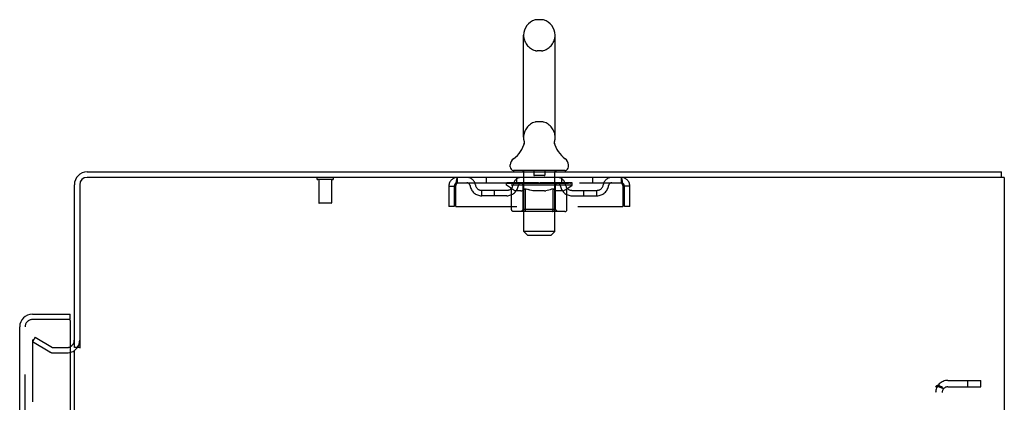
# Model space of a CAD drawing. Header units: inches. Extents: x 0 to 215, y 0 to 139.
# Tile 20 of 21: x 125 to 144, y 92 to 100. Entities that reach past the tile are written whole.
import ezdxf

# ---------------------------------------------------------------- set-up
doc = ezdxf.new("R2010")
doc.units = ezdxf.units.IN
doc.header["$LTSCALE"] = 11.804375
doc.header["$MEASUREMENT"] = 0
doc.linetypes.add('HIDDEN', pattern=[0.2, 0.1, -0.1])
doc.layers.get('0').update_dxf_attribs({"linetype": 'CONTINUOUS'})
for name, color, linetype in [('DEFAULT_2', 8, 'HIDDEN'), ('DOOR_ASSEMBLY', 7, 'CONTINUOUS'), ('SUBPANEL', 7, 'CONTINUOUS')]:
    doc.layers.add(name, color=color, linetype=linetype)

msp = doc.modelspace()

# ---------------------------------------------------------------- linework, layer by layer
at = {"color": 7, "linetype": 'Continuous'}
for p, q in [((134.7, 99.631), (134.613, 99.631)), ((134.351, 97.356), (134.351, 99.331)), ((134.963, 97.356), (134.963, 99.331)), ((134.357, 97.212), (134.355, 97.208)), ((134.951, 97.266), (134.952, 97.272)), ((134.951, 97.262), (134.951, 97.267)), ((134.951, 97.257), (134.951, 97.262)), ((134.951, 97.252), (134.951, 97.257)), ((134.951, 97.247), (134.951, 97.252)), ((134.951, 97.242), (134.951, 97.247)), ((134.952, 97.237), (134.951, 97.242)), ((134.952, 97.271), (134.953, 97.276)), ((134.952, 97.232), (134.952, 97.237)), ((134.953, 97.227), (134.952, 97.232)), ((134.953, 97.276), (134.954, 97.281)), ((134.954, 97.223), (134.953, 97.227)), ((134.954, 97.281), (134.955, 97.286)), ((134.955, 97.218), (134.954, 97.223)), ((134.094, 96.784), (134.094, 96.823)), ((135.219, 96.784), (135.219, 96.823)), ((134.157, 96.715), (134.157, 96.685)), ((135.157, 96.715), (134.157, 96.715)), ((135.157, 96.715), (135.157, 96.685)), ((143.605, 96.581), (143.605, 96.685)), ((143.601, 96.581), (143.567, 96.581)), ((125.761, 93.289), (125.657, 93.289))]:
    msp.add_line(p, q, dxfattribs=at)
at = {"color": 3, "linetype": 'Continuous'}
for p, q in [((125.903, 96.685), (143.605, 96.685)), ((125.657, 93.289), (125.657, 96.439)), ((125.761, 96.439), (125.761, 93.278)), ((143.567, 96.581), (125.903, 96.581)), ((143.657, 96.581), (143.601, 96.581)), ((143.657, 96.581), (143.657, 10.789)), ((125.657, 14.133), (125.657, 93.237))]:
    msp.add_line(p, q, dxfattribs=at)
at = {"color": 7, "linetype": 'Continuous'}
msp.add_lwpolyline([(134.359, 97.286), (134.36, 97.281), (134.361, 97.277), (134.361, 97.272), (134.362, 97.267), (134.362, 97.262), (134.363, 97.257), (134.363, 97.252), (134.362, 97.247), (134.362, 97.242), (134.362, 97.237), (134.361, 97.232), (134.36, 97.227), (134.359, 97.222), (134.358, 97.217), (134.357, 97.212)], dxfattribs=at)
for centre, radius, start, end in [((134.657, 99.331), 0.306, 105.6303, 180), ((134.613, 99.487), 0.144, 90, 105.6303), ((134.7, 99.487), 0.144, 74.3697, 90), ((134.657, 99.331), 0.306, 0, 74.3697), ((133.859, 97.372), 0.523, 304.6624, 347.2389), ((134.657, 97.356), 0.306, 180, 193.2053), ((135.455, 97.372), 0.523, 192.7611, 235.3376), ((134.657, 97.356), 0.306, 346.7947, 360), ((134.238, 96.823), 0.144, 124.6624, 180), ((135.075, 96.823), 0.144, 360, 55.3376), ((134.163, 96.784), 0.069, 180, 265), ((135.15, 96.784), 0.069, 275, 360)]:
    msp.add_arc(centre, radius, start, end, dxfattribs=at)
at = {"color": 3, "linetype": 'Continuous'}
for centre, radius, start, end in [((125.903, 96.439), 0.246, 90, 180), ((125.903, 96.439), 0.142, 90, 180), ((125.514, 93.432), 0.142, 296.4703, 360)]:
    msp.add_arc(centre, radius, start, end, dxfattribs=at)
at = {"layer": 'DEFAULT_2', "color": 8, "linetype": 'HIDDEN'}
for p, q in [((134.7, 99.031), (134.613, 99.031)), ((134.7, 97.656), (134.613, 97.656)), ((134.337, 96.715), (134.337, 96.685)), ((134.357, 95.534), (134.357, 96.685)), ((134.552, 96.705), (134.552, 96.625)), ((134.762, 96.705), (134.762, 96.625)), ((134.957, 95.534), (134.957, 96.685)), ((134.977, 96.715), (134.977, 96.685)), ((130.653, 96.538), (130.369, 96.538)), ((130.387, 96.538), (130.387, 96.091)), ((130.635, 96.538), (130.635, 96.091)), ((133.074, 96.477), (133.074, 96.581)), ((133.074, 96.477), (136.24, 96.477)), ((133.625, 96.581), (133.625, 96.477)), ((134.023, 96.43), (134.023, 96.47)), ((134.023, 96.47), (134.33, 96.47)), ((134.025, 96.47), (134.025, 96.475)), ((134.145, 96.474), (134.025, 96.475)), ((134.033, 96.47), (134.033, 96.477)), ((134.042, 96.467), (134.042, 96.47)), ((134.042, 96.467), (135.272, 96.467)), ((134.051, 96.467), (134.051, 96.47)), ((134.052, 96.467), (134.052, 96.47)), ((134.062, 96.47), (134.062, 96.477)), ((134.078, 96.467), (134.078, 96.47)), ((134.08, 96.467), (134.08, 96.47)), ((134.108, 96.47), (134.108, 96.477)), ((134.123, 96.467), (134.123, 96.47)), ((134.125, 96.467), (134.125, 96.47)), ((134.145, 96.47), (134.145, 96.474)), ((134.172, 96.47), (134.172, 96.477)), ((134.173, 96.467), (134.173, 96.47)), ((134.174, 96.467), (134.174, 96.47)), ((134.177, 96.467), (134.177, 96.47)), ((134.184, 96.467), (134.184, 96.47)), ((134.184, 96.467), (134.184, 96.47)), ((134.187, 96.467), (134.187, 96.47)), ((134.191, 96.467), (134.191, 96.471)), ((134.195, 96.467), (134.195, 96.47)), ((134.209, 96.467), (134.209, 96.47)), ((134.219, 96.477), (134.219, 96.581)), ((134.227, 96.467), (134.227, 96.47)), ((134.228, 96.467), (134.228, 96.473)), ((134.248, 96.467), (134.248, 96.47)), ((134.248, 96.467), (134.248, 96.47)), ((134.25, 96.47), (134.25, 96.477)), ((134.259, 96.467), (134.259, 96.47)), ((134.263, 96.467), (134.263, 96.47)), ((134.273, 96.467), (134.273, 96.47)), ((134.284, 96.467), (134.284, 96.474)), ((134.3, 96.467), (134.3, 96.47)), ((134.303, 96.467), (134.303, 96.47)), ((134.33, 96.467), (134.33, 96.47)), ((134.397, 96.47), (134.335, 96.47)), ((134.34, 96.47), (134.34, 96.477)), ((134.347, 96.467), (134.347, 96.47)), ((134.352, 96.467), (134.352, 96.47)), ((134.358, 96.467), (134.358, 96.476)), ((134.362, 96.467), (134.362, 96.47)), ((134.373, 96.467), (134.373, 96.47)), ((134.397, 96.467), (134.397, 96.47)), ((134.472, 96.47), (134.413, 96.47)), ((134.433, 96.467), (134.433, 96.47)), ((134.44, 96.47), (134.44, 96.477)), ((134.444, 96.467), (134.444, 96.47)), ((134.446, 96.467), (134.446, 96.476)), ((134.449, 96.467), (134.449, 96.47)), ((134.456, 96.467), (134.456, 96.471)), ((134.472, 96.467), (134.472, 96.47)), ((134.552, 96.47), (134.498, 96.47)), ((134.511, 96.467), (134.511, 96.47)), ((134.542, 96.47), (134.657, 96.477)), ((134.547, 96.47), (134.547, 96.477)), ((134.547, 96.47), (134.547, 96.477)), ((134.547, 96.477), (134.547, 96.477)), ((134.547, 96.467), (134.547, 96.47)), ((134.551, 96.467), (134.551, 96.471)), ((134.552, 96.467), (134.552, 96.47)), ((134.553, 96.467), (134.553, 96.47)), ((134.752, 96.615), (134.562, 96.615)), ((134.636, 96.47), (134.588, 96.47)), ((134.593, 96.467), (134.593, 96.47)), ((134.636, 96.467), (134.636, 96.47)), ((134.654, 96.471), (134.654, 96.47)), ((134.654, 96.467), (134.654, 96.471)), ((134.654, 96.467), (134.654, 96.47)), ((134.657, 96.47), (134.657, 96.477)), ((134.657, 96.477), (134.771, 96.47)), ((134.659, 96.467), (134.659, 96.471)), ((134.659, 96.471), (134.659, 96.47)), ((134.659, 96.467), (134.659, 96.47)), ((134.678, 96.467), (134.678, 96.47)), ((134.678, 96.47), (134.726, 96.47)), ((134.72, 96.467), (134.72, 96.47)), ((134.761, 96.467), (134.761, 96.47)), ((134.761, 96.467), (134.761, 96.47)), ((134.761, 96.47), (134.816, 96.47)), ((134.762, 96.467), (134.762, 96.471)), ((134.766, 96.47), (134.766, 96.477)), ((134.766, 96.477), (134.767, 96.477)), ((134.766, 96.467), (134.766, 96.47)), ((134.767, 96.47), (134.767, 96.477)), ((134.803, 96.467), (134.803, 96.47)), ((134.842, 96.467), (134.842, 96.47)), ((134.842, 96.47), (134.901, 96.47)), ((134.857, 96.467), (134.857, 96.471)), ((134.865, 96.467), (134.865, 96.47)), ((134.867, 96.467), (134.867, 96.476)), ((134.87, 96.467), (134.87, 96.47)), ((134.873, 96.47), (134.873, 96.477)), ((134.881, 96.467), (134.881, 96.47)), ((134.917, 96.467), (134.917, 96.47)), ((134.917, 96.47), (134.979, 96.47)), ((134.941, 96.467), (134.941, 96.47)), ((134.952, 96.467), (134.952, 96.47)), ((134.956, 96.467), (134.956, 96.476)), ((134.962, 96.467), (134.962, 96.47)), ((134.967, 96.467), (134.967, 96.47)), ((134.973, 96.47), (134.973, 96.477)), ((134.984, 96.467), (134.984, 96.47)), ((134.984, 96.47), (135.185, 96.47)), ((135.011, 96.467), (135.011, 96.47)), ((135.014, 96.467), (135.014, 96.47)), ((135.029, 96.467), (135.029, 96.474)), ((135.041, 96.467), (135.041, 96.47)), ((135.05, 96.467), (135.05, 96.47)), ((135.054, 96.467), (135.054, 96.47)), ((135.064, 96.47), (135.064, 96.477)), ((135.065, 96.467), (135.065, 96.47)), ((135.065, 96.467), (135.065, 96.47)), ((135.086, 96.467), (135.086, 96.473)), ((135.086, 96.467), (135.086, 96.47)), ((135.094, 96.477), (135.094, 96.581)), ((135.104, 96.467), (135.104, 96.47)), ((135.118, 96.467), (135.118, 96.47)), ((135.123, 96.467), (135.123, 96.471)), ((135.126, 96.467), (135.126, 96.47)), ((135.13, 96.467), (135.13, 96.47)), ((135.13, 96.467), (135.13, 96.47)), ((135.137, 96.467), (135.137, 96.47)), ((135.14, 96.467), (135.14, 96.47)), ((135.14, 96.467), (135.14, 96.47)), ((135.142, 96.47), (135.142, 96.477)), ((135.188, 96.467), (135.188, 96.47)), ((135.191, 96.467), (135.191, 96.47)), ((135.205, 96.47), (135.205, 96.477)), ((135.234, 96.467), (135.234, 96.47)), ((135.236, 96.467), (135.236, 96.47)), ((135.252, 96.47), (135.252, 96.477)), ((135.262, 96.467), (135.262, 96.47)), ((135.263, 96.467), (135.263, 96.47)), ((135.272, 96.467), (135.272, 96.47)), ((135.28, 96.47), (135.28, 96.477)), ((135.29, 96.43), (135.29, 96.477)), ((135.688, 96.581), (135.688, 96.477)), ((136.24, 96.581), (136.24, 96.477)), ((132.907, 96.414), (132.907, 96.019)), ((132.907, 96.414), (133.011, 96.414)), ((133.011, 96.414), (133.011, 96.019)), ((133.041, 96.019), (133.041, 96.414)), ((133.542, 96.226), (133.542, 96.33)), ((134.025, 96.33), (133.542, 96.33)), ((133.792, 96.226), (133.792, 96.33)), ((134.12, 96.363), (134.023, 96.43)), ((135.29, 96.43), (134.023, 96.43)), ((134.12, 95.956), (134.12, 96.363)), ((134.12, 96.363), (134.135, 96.352)), ((134.15, 96.344), (134.135, 96.353)), ((134.165, 96.336), (134.15, 96.344)), ((134.179, 96.329), (134.164, 96.336)), ((134.193, 96.323), (134.179, 96.329)), ((134.207, 96.319), (134.193, 96.323)), ((134.301, 96.319), (134.207, 96.319)), ((134.301, 96.319), (134.316, 96.323)), ((134.33, 96.329), (134.315, 96.323)), ((134.344, 96.336), (134.33, 96.329)), ((134.344, 95.959), (134.344, 96.427)), ((134.359, 96.343), (134.344, 96.336)), ((134.373, 96.352), (134.358, 96.343)), ((134.388, 96.362), (134.373, 96.352)), ((134.388, 95.956), (134.388, 96.362)), ((134.388, 96.362), (134.417, 96.352)), ((134.446, 96.343), (134.417, 96.352)), ((134.474, 96.336), (134.445, 96.344)), ((134.502, 96.329), (134.474, 96.336)), ((134.53, 96.323), (134.502, 96.329)), ((134.558, 96.319), (134.53, 96.323)), ((134.756, 96.319), (134.558, 96.319)), ((134.756, 96.319), (134.783, 96.323)), ((134.811, 96.329), (134.783, 96.323)), ((134.839, 96.336), (134.811, 96.329)), ((134.866, 96.343), (134.838, 96.335)), ((134.895, 96.352), (134.866, 96.343)), ((134.923, 96.361), (134.894, 96.352)), ((134.923, 95.956), (134.923, 96.361)), ((134.923, 96.361), (134.937, 96.352)), ((134.951, 96.343), (134.937, 96.352)), ((134.965, 96.336), (134.951, 96.343)), ((134.978, 96.329), (134.965, 96.336)), ((134.969, 95.959), (134.969, 96.427)), ((134.992, 96.323), (134.978, 96.329)), ((135.005, 96.319), (134.992, 96.323)), ((135.109, 96.319), (135.005, 96.319)), ((135.109, 96.319), (135.123, 96.323)), ((135.136, 96.329), (135.122, 96.323)), ((135.149, 96.336), (135.136, 96.329)), ((135.163, 96.343), (135.149, 96.335)), ((135.177, 96.351), (135.163, 96.343)), ((135.191, 96.361), (135.177, 96.351)), ((135.191, 96.361), (135.29, 96.43)), ((135.191, 95.956), (135.191, 96.361)), ((135.288, 96.33), (135.771, 96.33)), ((135.521, 96.226), (135.521, 96.33)), ((135.771, 96.226), (135.771, 96.33)), ((136.273, 96.414), (136.273, 96.019)), ((136.303, 96.019), (136.303, 96.414)), ((136.407, 96.414), (136.303, 96.414)), ((136.407, 96.019), (136.407, 96.414)), ((130.625, 96.081), (130.397, 96.081)), ((134.025, 96.226), (133.542, 96.226)), ((135.288, 96.226), (135.771, 96.226)), ((133.011, 96.019), (132.907, 96.019)), ((133.041, 96.019), (136.273, 96.019)), ((135.148, 95.919), (134.163, 95.919)), ((134.344, 95.959), (134.304, 95.919)), ((134.969, 95.959), (134.344, 95.959)), ((134.902, 95.919), (134.904, 95.919)), ((134.909, 95.921), (134.912, 95.923)), ((134.912, 95.923), (134.914, 95.926)), ((134.969, 95.959), (135.009, 95.919)), ((136.407, 96.019), (136.303, 96.019)), ((134.426, 95.465), (134.357, 95.534)), ((134.957, 95.534), (134.357, 95.534)), ((134.888, 95.465), (134.957, 95.534)), ((134.426, 95.465), (134.888, 95.465)), ((124.896, 93.49), (124.844, 93.4)), ((124.844, 93.42), (124.844, 13.951)), ((125.184, 93.203), (124.844, 93.4)), ((124.896, 93.49), (125.236, 93.293)), ((125.252, 93.289), (125.514, 93.289)), ((125.252, 93.185), (125.514, 93.185))]:
    msp.add_line(p, q, dxfattribs=at)
for points in [[(133.041, 96.414), (133.043, 96.433), (133.045, 96.451), (133.048, 96.469), (133.05, 96.487), (133.053, 96.503), (133.055, 96.518), (133.057, 96.532), (133.06, 96.545), (133.062, 96.555), (133.064, 96.565), (133.067, 96.572), (133.069, 96.577), (133.071, 96.58), (133.074, 96.581)], [(133.041, 96.414), (133.043, 96.421), (133.045, 96.428), (133.048, 96.435), (133.05, 96.441), (133.053, 96.448), (133.055, 96.453), (133.057, 96.459), (133.06, 96.463), (133.062, 96.467), (133.064, 96.471), (133.067, 96.474), (133.069, 96.475), (133.071, 96.477), (133.074, 96.477)], [(136.24, 96.581), (136.242, 96.58), (136.244, 96.577), (136.247, 96.572), (136.249, 96.565), (136.252, 96.555), (136.254, 96.545), (136.256, 96.532), (136.259, 96.518), (136.261, 96.503), (136.263, 96.487), (136.266, 96.469), (136.268, 96.451), (136.27, 96.433), (136.273, 96.414)], [(136.24, 96.477), (136.242, 96.477), (136.244, 96.475), (136.247, 96.474), (136.249, 96.471), (136.252, 96.467), (136.254, 96.463), (136.256, 96.459), (136.259, 96.453), (136.261, 96.448), (136.263, 96.441), (136.266, 96.435), (136.268, 96.428), (136.27, 96.421), (136.273, 96.414)], [(134.163, 95.919), (134.158, 95.919), (134.153, 95.92), (134.148, 95.921), (134.143, 95.923), (134.138, 95.926), (134.134, 95.929), (134.13, 95.932), (134.127, 95.936), (134.124, 95.941), (134.122, 95.945), (134.121, 95.95), (134.12, 95.956)], [(134.409, 95.919), (134.407, 95.919), (134.404, 95.92), (134.402, 95.921), (134.399, 95.923), (134.397, 95.926), (134.395, 95.929), (134.393, 95.932), (134.391, 95.936), (134.39, 95.941), (134.389, 95.945), (134.388, 95.95), (134.388, 95.956)], [(134.904, 95.919), (134.907, 95.92), (134.909, 95.921)], [(134.914, 95.926), (134.916, 95.929), (134.918, 95.932), (134.92, 95.936), (134.921, 95.941)], [(134.916, 95.929), (134.918, 95.932), (134.92, 95.936)], [(134.921, 95.941), (134.922, 95.945), (134.923, 95.95), (134.923, 95.956)], [(134.922, 95.945), (134.923, 95.95), (134.923, 95.956)], [(135.148, 95.919), (135.153, 95.919), (135.158, 95.92), (135.163, 95.921), (135.168, 95.923), (135.173, 95.926), (135.177, 95.929), (135.181, 95.932), (135.184, 95.936), (135.187, 95.941), (135.189, 95.945), (135.19, 95.95), (135.191, 95.956)], [(124.862, 93.44), (124.86, 93.439), (124.858, 93.439), (124.856, 93.438), (124.854, 93.438), (124.852, 93.437), (124.851, 93.435), (124.849, 93.434), (124.848, 93.432), (124.847, 93.43), (124.846, 93.428), (124.845, 93.426), (124.845, 93.424), (124.844, 93.422), (124.844, 93.42)], [(124.869, 93.437), (124.867, 93.438), (124.866, 93.439), (124.864, 93.439), (124.862, 93.44), (124.862, 93.44)]]:
    msp.add_lwpolyline(points, dxfattribs=at)
for centre, radius, start, end in [((134.657, 99.331), 0.306, 180, 254.3697), ((134.657, 99.331), 0.306, 285.6303, 360), ((134.613, 99.174), 0.144, 254.3697, 270), ((134.7, 99.174), 0.144, 270, 285.6303), ((134.657, 97.356), 0.306, 105.6303, 180), ((134.613, 97.512), 0.144, 90, 105.6303), ((134.7, 97.512), 0.144, 74.3697, 90), ((134.657, 97.356), 0.306, 0, 74.3697), ((134.163, 96.784), 0.069, 265, 270), ((134.327, 96.685), 0.03, 0, 90), ((134.542, 96.705), 0.01, 0, 90), ((134.562, 96.625), 0.01, 180, 270), ((134.752, 96.625), 0.01, 270, 360), ((134.772, 96.705), 0.01, 90, 180), ((134.987, 96.685), 0.03, 90, 180), ((135.15, 96.784), 0.069, 270, 275), ((130.369, 96.56), 0.0215, 90, 270), ((130.653, 96.56), 0.0215, 270, 90), ((133.074, 96.414), 0.167, 90, 180), ((133.074, 96.414), 0.063, 90, 180), ((133.253, 96.414), 0.167, 8.0716, 90), ((133.253, 96.415), 0.0625, 7.9863, 90), ((133.542, 96.455), 0.125, 188.0716, 270), ((134.025, 96.455), 0.125, 270, 351.9284), ((134.314, 96.414), 0.167, 90, 171.9284), ((134.314, 96.415), 0.0625, 90, 172.0137), ((134.304, 96.427), 0.0398, 0, 90), ((135.009, 96.427), 0.0398, 90, 180), ((134.999, 96.414), 0.167, 8.0716, 90), ((135, 96.415), 0.0625, 7.9863, 90), ((135.288, 96.455), 0.125, 188.0716, 270), ((135.771, 96.455), 0.125, 270, 351.9284), ((136.06, 96.414), 0.167, 90, 171.9284), ((136.06, 96.415), 0.0625, 90, 172.0137), ((136.24, 96.414), 0.167, 0, 90), ((136.24, 96.414), 0.063, 0, 90), ((133.542, 96.455), 0.229, 187.9863, 270), ((134.025, 96.455), 0.229, 270, 352.0137), ((135.288, 96.455), 0.229, 187.9863, 270), ((135.771, 96.455), 0.229, 270, 352.0137), ((130.397, 96.091), 0.01, 180, 270), ((130.625, 96.091), 0.01, 270, 360), ((125.514, 93.432), 0.246, 270, 360), ((125.252, 93.322), 0.137, 240, 270), ((125.252, 93.322), 0.033, 240, 270), ((125.514, 93.432), 0.142, 270, 296.4703)]:
    msp.add_arc(centre, radius, start, end, dxfattribs=at)
for centre, major_axis, ratio, start_param, end_param in [((134.657, 96.477), (0.633, 0.007), 0.05963, 9.249616, 9.431313), ((134.657, 96.477), (0.633, 0), 0.060556, -3.083241, -2.96706), ((133.979, 96.465), (0.198, 0.002), 0.05963, 0.25549, 1.295341), ((134.657, 96.477), (0.633, 0.013), 0.05688, 2.791345, 2.965878), ((134.048, 96.465), (0.198, -0.002), 0.05963, 0.605815, 1.645666), ((134.657, 96.477), (0.633, -0.007), 0.05963, -2.96643, -2.791898), ((133.979, 96.458), (0.198, 0.004), 0.05688, 1.20151, 1.294789), ((134.048, 96.458), (0.198, 0), 0.060556, 1.551758, 1.645036), ((134.049, 96.461), (0.164, 0.002), 0.05963, 1.065228, 1.614276), ((134.004, 96.458), (0.198, 0.002), 0.05963, 1.170259, 1.376596), ((134.029, 96.461), (0.164, 0.003), 0.05688, 0.890143, 1.43919), ((134.087, 96.461), (0.164, 0), 0.060556, 1.240391, 1.789438), ((133.976, 96.465), (0.198, 0.004), 0.05688, 0.080405, 1.120256), ((134.657, 96.477), (0.633, 0.019), 0.052395, 2.616403, 2.790936), ((134.11, 96.465), (0.198, -0.004), 0.05688, 0.7809, 1.820751), ((134.657, 96.477), (0.633, -0.013), 0.05688, -2.791345, -2.616812), ((133.976, 96.458), (0.198, 0.006), 0.052395, 1.026568, 1.119847), ((134.11, 96.458), (0.198, -0.002), 0.05963, 1.72692, 1.820198), ((134.029, 96.461), (0.164, 0.005), 0.052395, 0.715201, 1.264248), ((134.143, 96.461), (0.164, -0.002), 0.05963, 1.415553, 1.9646), ((134.657, 96.477), (0.633, 0.025), 0.046319, 2.441654, 2.616187), ((134.19, 96.465), (0.198, -0.006), 0.052395, 0.955842, 1.995693), ((133.993, 96.465), (0.198, 0.006), 0.052395, -0.094537, 0.945314), ((134.657, 96.477), (0.633, -0.019), 0.052395, -2.616403, -2.44187), ((133.993, 96.458), (0.198, 0.008), 0.046319, 0.851819, 0.945098), ((134.19, 96.458), (0.198, -0.004), 0.05688, 1.902006, 1.995284), ((134.047, 96.461), (0.164, 0.006), 0.046319, 0.540452, 1.089499), ((134.214, 96.461), (0.164, -0.003), 0.05688, 1.590638, 2.139686), ((134.004, 96.465), (0.198, 0), 0.060556, 0.430652, 0.777569), ((134.657, 96.477), (0.633, 0.029), 0.038841, 2.267123, 2.441656), ((134.283, 96.465), (0.198, -0.008), 0.046319, 1.130591, 2.170442), ((134.03, 96.465), (0.198, 0.008), 0.046319, -0.269286, 0.770565), ((134.657, 96.477), (0.633, -0.025), 0.046319, -2.441654, -2.267121), ((134.03, 96.458), (0.198, 0.009), 0.038841, 0.677289, 0.770567), ((134.283, 96.458), (0.198, -0.006), 0.052395, 2.076947, 2.170226), ((134.084, 96.461), (0.164, 0.008), 0.038841, 0.365921, 0.914969), ((134.298, 96.461), (0.164, -0.005), 0.052395, 1.76558, 2.314627), ((134.657, 96.477), (0.633, 0.033), 0.030195, 2.09281, 2.267343), ((134.388, 96.465), (0.198, -0.009), 0.038841, 1.305122, 2.344973), ((134.086, 96.465), (0.198, 0.009), 0.038841, -0.443817, 0.596034), ((134.657, 96.477), (0.633, -0.029), 0.038841, -2.267123, -2.092591), ((134.086, 96.458), (0.198, 0.01), 0.030195, 0.502975, 0.596254), ((134.388, 96.458), (0.198, -0.008), 0.046319, 2.251696, 2.344975), ((134.138, 96.461), (0.164, 0.009), 0.030195, 0.191608, 0.740655), ((134.394, 96.461), (0.164, -0.006), 0.046319, 1.940329, 2.489376), ((134.159, 96.465), (0.198, 0.01), 0.030195, -0.61813, 0.421721), ((134.657, 96.477), (0.633, 0.036), 0.020645, 1.918687, 2.09322), ((134.501, 96.465), (0.198, -0.01), 0.030195, 1.479435, 2.519286), ((134.657, 96.477), (0.633, -0.033), 0.030195, -2.09281, -1.918277), ((134.159, 96.458), (0.198, 0.011), 0.020645, 0.328852, 0.422131), ((134.501, 96.458), (0.198, -0.009), 0.038841, 2.426227, 2.519505), ((134.208, 96.461), (0.164, 0.009), 0.020645, 0.017485, 0.566532), ((134.497, 96.461), (0.164, -0.008), 0.038841, 2.11486, 2.663907), ((134.248, 96.465), (0.198, 0.011), 0.020645, -0.792253, 0.247598), ((134.657, 96.477), (0.633, 0.038), 0.010478, 1.744704, 1.919237), ((134.619, 96.465), (0.198, -0.011), 0.020645, 1.653558, 2.693409), ((134.657, 96.477), (0.633, -0.036), 0.020645, -1.918687, -1.744154), ((134.248, 96.458), (0.198, 0.012), 0.010478, 0.154869, 0.248148), ((134.619, 96.458), (0.198, -0.01), 0.030195, 2.60054, 2.693819), ((134.292, 96.461), (0.164, 0.01), 0.010478, 6.126688, 6.675735), ((134.606, 96.461), (0.164, -0.009), 0.030195, 2.289173, 2.83822), ((134.349, 96.465), (0.198, 0.012), 0.010478, -0.966236, -0.000846), ((134.737, 96.465), (0.198, -0.012), 0.010478, 1.827541, 2.867392), ((134.657, 96.477), (0.633, -0.038), 0.010478, -1.744704, -1.570171), ((134.737, 96.458), (0.198, -0.011), 0.020645, 2.774664, 2.867942), ((134.715, 96.461), (0.164, -0.009), 0.020645, 2.463296, 3.012344), ((134.576, 96.465), (0.198, 0.012), 0.010478, 0.274201, 1.314052), ((134.49, 96.461), (0.164, 0.01), 0.010478, -0.000483, 0.504314), ((134.46, 96.458), (0.198, 0.012), 0.010478, 0.099668, 0.192946), ((134.657, 96.477), (0.633, 0.038), 0.010478, -1.571421, -1.396888), ((134.854, 96.458), (0.198, -0.012), 0.010478, 2.948646, 3.041925), ((134.824, 96.461), (0.164, -0.01), 0.010478, 2.637279, 3.142076), ((134.695, 96.465), (0.198, 0.011), 0.020645, 0.448184, 1.488034), ((134.598, 96.461), (0.164, 0.009), 0.020645, 0.129249, 0.678296), ((134.576, 96.458), (0.198, 0.011), 0.020645, 0.273651, 0.366929), ((134.964, 96.465), (0.198, -0.012), 0.010478, -3.140747, -2.175357), ((134.657, 96.477), (0.633, 0.036), 0.020645, -1.397439, -1.222906), ((134.657, 96.477), (0.633, -0.038), 0.010478, 1.222355, 1.396888), ((134.813, 96.465), (0.198, 0.01), 0.030195, 0.622307, 1.662158), ((134.708, 96.461), (0.164, 0.009), 0.030195, 0.303372, 0.852419), ((135.021, 96.461), (0.164, -0.01), 0.010478, 2.749043, 3.29809), ((135.065, 96.465), (0.198, -0.011), 0.020645, 2.893995, 3.933846), ((134.695, 96.458), (0.198, 0.01), 0.030195, 0.447774, 0.541052), ((135.065, 96.458), (0.198, -0.012), 0.010478, 2.893445, 2.986723), ((134.657, 96.477), (0.633, 0.033), 0.030195, -1.223315, -1.048783), ((134.657, 96.477), (0.633, -0.036), 0.020645, 1.048373, 1.222906), ((134.926, 96.465), (0.198, 0.009), 0.038841, 0.79662, 1.836471), ((134.816, 96.461), (0.164, 0.008), 0.038841, 0.477686, 1.026733), ((135.105, 96.461), (0.164, -0.009), 0.020645, 2.57506, 3.124108), ((135.154, 96.465), (0.198, -0.01), 0.030195, 2.719872, 3.759723), ((135.03, 96.465), (0.198, 0.008), 0.046319, 0.971151, 2.011002), ((134.813, 96.458), (0.198, 0.009), 0.038841, 0.622087, 0.715366), ((135.154, 96.458), (0.198, -0.011), 0.020645, 2.719462, 2.812741), ((134.657, 96.477), (0.633, 0.029), 0.038841, -1.049002, -0.874469), ((134.657, 96.477), (0.633, -0.033), 0.030195, 0.87425, 1.048783), ((134.92, 96.461), (0.164, 0.006), 0.046319, 0.652216, 1.201263), ((135.124, 96.465), (0.198, 0.006), 0.052395, 1.1459, 2.185751), ((135.175, 96.461), (0.164, -0.009), 0.030195, 2.400937, 2.949985), ((135.228, 96.465), (0.198, -0.009), 0.038841, 2.545558, 3.585409), ((135.015, 96.461), (0.164, 0.005), 0.052395, 0.826965, 1.376012), ((134.926, 96.458), (0.198, 0.008), 0.046319, 0.796618, 0.889896), ((135.228, 96.458), (0.198, -0.01), 0.030195, 2.545339, 2.638617), ((135.203, 96.465), (0.198, 0.004), 0.05688, 1.320842, 2.360692), ((134.657, 96.477), (0.633, 0.025), 0.046319, -0.874471, -0.699939), ((134.657, 96.477), (0.633, -0.029), 0.038841, 0.699936, 0.874469), ((135.284, 96.465), (0.198, -0.008), 0.046319, 2.371028, 3.410879), ((135.23, 96.461), (0.164, -0.008), 0.038841, 2.226624, 2.775671), ((135.266, 96.465), (0.198, 0.002), 0.05963, 1.495927, 2.535778), ((135.1, 96.461), (0.164, 0.003), 0.05688, 1.001907, 1.550954), ((135.321, 96.465), (0.198, -0.006), 0.052395, 2.196279, 3.23613), ((135.266, 96.461), (0.164, -0.006), 0.046319, 2.052093, 2.601141), ((135.03, 96.458), (0.198, 0.006), 0.052395, 0.971367, 1.064645), ((135.31, 96.465), (0.198, 0), 0.060556, 1.671089, 2.71094), ((135.284, 96.458), (0.198, -0.009), 0.038841, 2.371026, 2.464304), ((135.338, 96.465), (0.198, -0.004), 0.05688, 2.021337, 3.061188), ((134.657, 96.477), (0.633, 0.019), 0.052395, -0.699723, -0.52519), ((134.657, 96.477), (0.633, -0.025), 0.046319, 0.525406, 0.699939), ((135.334, 96.465), (0.198, -0.002), 0.05963, 1.846251, 2.886102), ((135.171, 96.461), (0.164, 0.002), 0.05963, 1.176993, 1.72604), ((135.285, 96.461), (0.164, -0.005), 0.052395, 1.877344, 2.426392), ((135.226, 96.461), (0.164, 0), 0.060556, 1.352155, 1.901202), ((135.284, 96.461), (0.164, -0.003), 0.05688, 1.702402, 2.25145), ((135.264, 96.461), (0.164, -0.002), 0.05963, 1.527317, 2.076364), ((135.124, 96.458), (0.198, 0.004), 0.05688, 1.146309, 1.239587), ((135.321, 96.458), (0.198, -0.008), 0.046319, 2.196495, 2.289773), ((134.657, 96.477), (0.633, 0.013), 0.05688, -0.524781, -0.350248), ((134.657, 96.477), (0.633, -0.019), 0.052395, 0.350657, 0.52519), ((135.203, 96.458), (0.198, 0.002), 0.05963, 1.321394, 1.414673), ((135.338, 96.458), (0.198, -0.006), 0.052395, 2.021746, 2.115024), ((134.657, 96.477), (0.633, 0.007), 0.05963, -0.349695, -0.175162), ((134.657, 96.477), (0.633, -0.013), 0.05688, 0.175715, 0.350248), ((135.266, 96.458), (0.198, 0), 0.060556, 1.496556, 1.589835), ((135.334, 96.458), (0.198, -0.004), 0.05688, 1.846804, 1.940083), ((135.31, 96.458), (0.198, -0.002), 0.05963, 1.671719, 1.764997), ((134.657, 96.477), (0.633, 0), 0.060556, -0.174533, 0), ((134.657, 96.477), (0.633, -0.007), 0.05963, 0.000629, 0.175162)]:
    msp.add_ellipse(centre, major_axis=major_axis, ratio=ratio, start_param=start_param, end_param=end_param, dxfattribs=at)
at = {"layer": 'DOOR_ASSEMBLY', "color": 3, "linetype": 'Continuous'}
for p, q in [((124.845, 93.935), (125.578, 93.935)), ((125.578, 93.811), (125.578, 13.559)), ((124.599, 13.682), (124.599, 93.689))]:
    msp.add_line(p, q, dxfattribs=at)
at = {"layer": 'DOOR_ASSEMBLY', "color": 8, "linetype": 'HIDDEN'}
for p, q in [((125.558, 93.831), (124.845, 93.831)), ((124.703, 13.682), (124.703, 93.689))]:
    msp.add_line(p, q, dxfattribs=at)
at = {"layer": 'DOOR_ASSEMBLY', "color": 7, "linetype": 'Continuous'}
for q in [(125.558, 93.831), (125.578, 93.935)]:
    msp.add_line((125.578, 93.831), q, dxfattribs=at)
at = {"layer": 'DOOR_ASSEMBLY', "color": 3, "linetype": 'Continuous'}
for centre, radius, start, end in [((124.845, 93.689), 0.246, 90, 180), ((125.558, 93.811), 0.02, 0, 90)]:
    msp.add_arc(centre, radius, start, end, dxfattribs=at)
at = {"layer": 'DOOR_ASSEMBLY', "color": 8, "linetype": 'HIDDEN'}
msp.add_arc((124.845, 93.689), 0.142, 90, 180, dxfattribs=at)
at = {"layer": 'DOOR_ASSEMBLY', "color": 7, "linetype": 'Continuous'}
msp.add_arc((124.763, 93.545), 0.26, 87.3953, 90, dxfattribs=at)
at = {"layer": 'SUBPANEL', "color": 8, "linetype": 'HIDDEN'}
for p, q in [((142.565, 92.654), (143.203, 92.654)), ((142.953, 92.529), (142.953, 92.654)), ((143.203, 92.529), (143.203, 92.654)), ((142.328, 14.841), (142.328, 92.529)), ((142.453, 92.529), (142.328, 92.529)), ((142.382, 92.567), (142.478, 92.488)), ((142.453, 14.841), (142.453, 92.529)), ((142.453, 92.508), (142.453, 92.509)), ((142.457, 92.506), (142.457, 92.506)), ((142.565, 92.529), (143.203, 92.529))]:
    msp.add_line(p, q, dxfattribs=at)
for points in [[(142.35, 92.549), (142.347, 92.548), (142.344, 92.546), (142.341, 92.545), (142.338, 92.543), (142.335, 92.541), (142.333, 92.539), (142.331, 92.537), (142.33, 92.536), (142.329, 92.534), (142.328, 92.532), (142.328, 92.53), (142.328, 92.529)], [(142.382, 92.567), (142.38, 92.565), (142.377, 92.563), (142.375, 92.561), (142.371, 92.559), (142.368, 92.557), (142.365, 92.555), (142.361, 92.554), (142.357, 92.552), (142.35, 92.549)], [(142.396, 92.529), (142.395, 92.529), (142.395, 92.529), (142.394, 92.529), (142.394, 92.529), (142.393, 92.529), (142.393, 92.529), (142.393, 92.529)], [(142.393, 92.529), (142.393, 92.529), (142.393, 92.529), (142.393, 92.529), (142.394, 92.529), (142.394, 92.529), (142.394, 92.529), (142.395, 92.529), (142.396, 92.529), (142.396, 92.528), (142.397, 92.528), (142.397, 92.528), (142.398, 92.528), (142.399, 92.528), (142.4, 92.528), (142.4, 92.528), (142.401, 92.528), (142.402, 92.527), (142.402, 92.527), (142.403, 92.527), (142.404, 92.527), (142.405, 92.527), (142.405, 92.527), (142.406, 92.526), (142.407, 92.526), (142.408, 92.526), (142.409, 92.526), (142.409, 92.526), (142.41, 92.525), (142.411, 92.525), (142.412, 92.525), (142.413, 92.525), (142.414, 92.524), (142.414, 92.524), (142.415, 92.524), (142.416, 92.524), (142.417, 92.523), (142.418, 92.523), (142.419, 92.523), (142.42, 92.522), (142.421, 92.522), (142.422, 92.522), (142.423, 92.522), (142.424, 92.521), (142.425, 92.521), (142.426, 92.521), (142.427, 92.52), (142.428, 92.52), (142.429, 92.519), (142.43, 92.519), (142.431, 92.519), (142.432, 92.518), (142.433, 92.518), (142.434, 92.517), (142.435, 92.517), (142.436, 92.517), (142.437, 92.516), (142.438, 92.516), (142.439, 92.515), (142.439, 92.515), (142.44, 92.514), (142.441, 92.514), (142.442, 92.514), (142.443, 92.513), (142.444, 92.513), (142.445, 92.513), (142.445, 92.512), (142.446, 92.512), (142.447, 92.511), (142.448, 92.511), (142.448, 92.511), (142.449, 92.51), (142.45, 92.51), (142.451, 92.509), (142.451, 92.509), (142.452, 92.509), (142.453, 92.508), (142.453, 92.508), (142.454, 92.508), (142.454, 92.507), (142.455, 92.507), (142.456, 92.507), (142.456, 92.506), (142.456, 92.506), (142.457, 92.506), (142.457, 92.506)], [(142.467, 92.505), (142.465, 92.507), (142.463, 92.509), (142.461, 92.512), (142.46, 92.514), (142.458, 92.516), (142.456, 92.519), (142.455, 92.521), (142.454, 92.523), (142.453, 92.525), (142.453, 92.527), (142.453, 92.529)], [(142.457, 92.506), (142.457, 92.506), (142.456, 92.506), (142.456, 92.506), (142.456, 92.506), (142.456, 92.507), (142.455, 92.507), (142.455, 92.507), (142.454, 92.508), (142.454, 92.508), (142.453, 92.508)], [(142.478, 92.488), (142.479, 92.489), (142.479, 92.489), (142.479, 92.49), (142.478, 92.491), (142.478, 92.492), (142.477, 92.493), (142.476, 92.495), (142.475, 92.496), (142.474, 92.498), (142.472, 92.5), (142.471, 92.501), (142.467, 92.505)]]:
    msp.add_lwpolyline(points, dxfattribs=at)
for radius in [0.237, 0.112]:
    msp.add_arc((142.565, 92.417), radius, 90, 180, dxfattribs=at)

doc.saveas('drawing.dxf')
